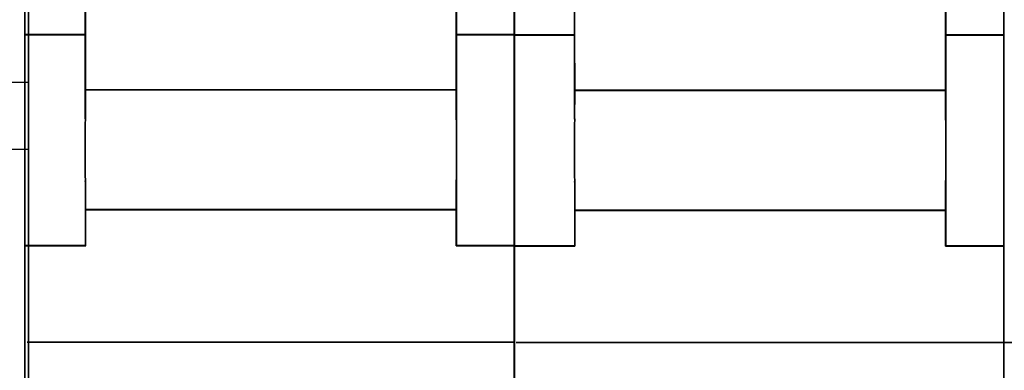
# Model space of a CAD drawing. Header units: millimetres. Extents: x 203 to 3426, y 719 to 2381.
# Tile 62 of 185: x 2542.29 to 2546.04, y 1114.5 to 1115.84. Entities that reach past the tile are written whole.
import ezdxf

# ---------------------------------------------------------------- set-up
doc = ezdxf.new("R2010")
doc.units = ezdxf.units.MM
doc.layers.add('45', color=7, linetype='Continuous')

# ---------------------------------------------------------------- blocks, each defined once
blk = doc.blocks.new('ON300 T1+T2 - 4P')
at = {"layer": '45', "color": 7}
for points in [[(-0.008093, 22.914427), (-0.008093, 3.868376), (-0.008093, 3.85737), (2.22524, 3.85737), (2.22524, 18.132277)], [(15.864327, 18.132277), (15.864327, 3.85737), (17.99985, 3.85737), (17.994416, 22.936439)], [(-0.002718, 22.909931), (-0.002718, 3.873759), (-0.002718, 3.862759), (2.229504, 3.862759), (2.229504, 18.130262)], [(15.861806, 18.130262), (15.861806, 3.862759), (17.996266, 3.862759), (17.990835, 22.931932)], [(17.9676, 22.89826), (17.9676, 3.852209), (17.9676, 3.841203), (20.200933, 3.841203), (20.200933, 18.116111)], [(33.84002, 18.116111), (33.84002, 3.841203), (35.975542, 3.841203), (35.970108, 22.920272)], [(17.972975, 22.893764), (17.972975, 3.857592), (17.972975, 3.846592), (20.205196, 3.846592), (20.205196, 18.114096)], [(33.837499, 18.114096), (33.837499, 3.846592), (35.971959, 3.846592), (35.966528, 22.915765)], [(2.224312, 18.134162), (2.224312, 3.85999), (2.229747, 1.823967), (4.251541, 1.829469), (5.240698, 1.829469), (15.865986, 1.823967), (15.865986, 3.85999), (15.865986, 18.134162)], [(2.229687, 18.131355), (2.229687, 3.862783), (2.235118, 1.827559), (4.255584, 1.83306), (5.244092, 1.83306), (15.862403, 1.827559), (15.862403, 3.862783), (15.862403, 18.131355)], [(20.200004, 18.117799), (20.200004, 3.842226), (20.205439, 1.806004), (22.227233, 1.811507), (23.216391, 1.811507), (33.841679, 1.806004), (33.841679, 3.842226), (33.841679, 18.117799)], [(20.203588, 18.115188), (20.203588, 3.846617), (20.209019, 1.811393), (22.229485, 1.816893), (23.217993, 1.816893), (33.836304, 1.811393), (33.836304, 3.846617), (33.836304, 18.115188)]]:
    blk.add_lwpolyline(points, dxfattribs=at)
at = {"layer": '45', "color": 59}
for points in [[(-0.008093, 22.948366), (0.018782, -41.87444), (-0.008093, 22.948366)], [(17.9676, 22.991477), (17.994475, -41.824144), (17.9676, 22.991477)], [(17.983725, 22.937588), (18.0106, -41.890606), (17.983725, 22.937588)], [(35.959417, 22.921421), (35.986292, -41.906773), (35.959417, 22.921421)], [(15.862347, 1.829243), (5.244123, 1.834744), (4.255624, 1.834744), (2.235174, 1.829243), (2.229743, 0.784026), (2.229743, 0.778524), (2.224312, 0.56398), (2.224312, -1.284405), (2.229743, -1.515453), (2.235174, -1.526456), (2.235174, -2.566172), (4.255624, -2.566172), (5.244123, -2.566172), (15.862347, -2.566172), (15.862347, -1.526456), (15.862347, -1.515453), (15.867778, -1.30641), (15.867778, 0.547476), (15.862347, 0.778524), (15.862347, 0.784026), (15.862347, 1.829243)], [(33.836248, 1.813074), (23.218024, 1.818578), (22.229525, 1.818578), (20.209075, 1.813074), (20.203644, 0.76743), (20.203644, 0.761927), (20.198213, 0.547294), (20.198213, -1.301845), (20.203644, -1.532987), (20.209075, -1.543994), (20.209075, -2.584135), (22.229525, -2.584135), (23.218024, -2.584135), (33.836248, -2.584135), (33.836248, -1.543994), (33.836248, -1.532987), (33.841679, -1.323859), (33.841679, 0.530784), (33.836248, 0.761927), (33.836248, 0.76743), (33.836248, 1.813074)]]:
    blk.add_lwpolyline(points, close=True, dxfattribs=at)
at = {"layer": '45', "color": 7}
for points in [[(2.224312, 0.778524), (2.224312, 18.136098), (2.224312, 0.778524)], [(15.855237, 0.778524), (15.855237, 18.136098), (15.855237, 0.778524)], [(20.200004, 0.762358), (20.200004, 18.119932), (20.200004, 0.762358)], [(33.830929, 0.762358), (33.830929, 18.119932), (33.830929, 0.762358)], [(2.235062, 3.868147), (-0.008093, 3.868147), (2.235062, 3.868147)], [(-0.008093, 3.868147), (-0.002635, -3.869925), (-0.002635, -3.886447), (2.240436, -3.886447), (2.240436, -2.570149), (2.240436, -1.529227), (2.234979, -1.518212), (2.229521, -1.286896), (2.229521, 0.563633), (2.234979, 0.778426), (2.234979, 0.783934), (2.240436, 1.830363), (2.234979, 3.868147), (-0.008093, 3.868147)], [(-0.002718, 3.864555), (0.002718, -3.864555), (0.002718, -3.881058), (2.236853, -3.881058), (2.236853, -2.566284), (2.236853, -1.526568), (2.231417, -1.515566), (2.225981, -1.284517), (2.225981, 0.563867), (2.231417, 0.778412), (2.231417, 0.783913), (2.236853, 1.829131), (2.231417, 3.864555), (-0.002718, 3.864555)], [(17.99985, 3.868147), (15.855237, 3.868147), (17.99985, 3.868147)], [(15.855237, 1.830363), (15.855237, 0.783934), (15.855237, 0.778426), (15.860694, 0.54711), (15.860694, -1.308926), (15.855237, -1.518212), (15.855237, -1.529227), (15.855237, -2.570149), (15.855237, -3.886447), (17.99985, -3.886447), (17.99985, 3.868147), (15.855237, 3.868147), (15.855237, 1.830363)], [(15.860611, 1.829131), (15.860611, 0.783913), (15.860611, 0.778412), (15.866046, 0.547364), (15.866046, -1.306522), (15.860611, -1.515566), (15.860611, -1.526568), (15.860611, -2.566284), (15.860611, -3.881058), (17.996266, -3.881058), (17.996266, 3.864555), (15.860611, 3.864555), (15.860611, 1.829131)], [(20.210754, 3.851981), (17.9676, 3.851981), (20.210754, 3.851981)], [(17.9676, 3.851981), (17.973057, -3.886091), (17.973057, -3.902614), (20.216129, -3.902614), (20.216129, -2.586315), (20.216129, -1.545393), (20.210672, -1.534378), (20.205214, -1.303062), (20.205214, 0.547466), (20.210672, 0.76226), (20.210672, 0.767767), (20.216129, 1.814197), (20.210672, 3.851981), (17.9676, 3.851981)], [(17.972975, 3.848388), (17.978406, -3.880721), (17.978406, -3.897225), (20.210754, -3.897225), (20.210754, -2.582451), (20.210754, -1.542735), (20.205323, -1.531732), (20.199891, -1.300684), (20.199891, 0.547701), (20.205323, 0.762246), (20.205323, 0.767747), (20.210754, 1.812964), (20.205323, 3.848388), (17.972975, 3.848388)], [(35.975542, 3.851981), (33.830929, 3.851981), (35.975542, 3.851981)], [(33.830929, 1.814197), (33.830929, 0.767767), (33.830929, 0.76226), (33.836386, 0.530944), (33.836386, -1.325092), (33.830929, -1.534378), (33.830929, -1.545393), (33.830929, -2.586315), (33.830929, -3.902614), (35.975542, -3.902614), (35.975542, 3.851981), (33.830929, 3.851981), (33.830929, 1.814197)], [(33.834512, 1.812964), (33.834512, 0.767747), (33.834512, 0.762246), (33.839951, 0.531197), (33.839951, -1.322689), (33.834512, -1.531732), (33.834512, -1.542735), (33.834512, -2.582451), (33.834512, -3.897225), (35.971959, -3.897225), (35.971959, 3.848388), (33.834512, 3.848388), (33.834512, 1.812964)], [(15.865927, 1.834619), (5.240731, 1.840133), (4.251583, 1.840133), (2.229806, 1.834619), (2.224371, 0.786841), (2.224371, 0.781327), (2.218937, 0.566257), (2.218937, -1.286655), (2.224371, -1.518269), (2.229806, -1.529298), (2.229806, -2.571561), (4.251583, -2.571561), (5.240731, -2.571561), (15.865927, -2.571561), (15.865927, -1.529298), (15.865927, -1.518269), (15.871361, -1.308714), (15.871361, 0.549713), (15.865927, 0.781327), (15.865927, 0.786841), (15.865927, 1.834619)], [(2.229687, 1.832948), (15.865986, 1.832948), (2.229687, 1.832948)], [(4.250675, 1.840133), (4.250675, 1.823967), (4.250675, 1.840133)], [(4.250675, 1.840133), (4.250675, 1.840133)], [(5.237878, 1.840133), (5.237878, 1.823967), (5.237878, 1.840133)], [(5.237878, 1.840133), (5.237878, 1.840133)], [(33.841619, 1.816658), (23.216424, 1.82217), (22.227275, 1.82217), (20.205499, 1.816658), (20.200064, 0.769307), (20.200064, 0.763795), (20.194629, 0.548812), (20.194629, -1.303345), (20.200064, -1.534865), (20.205499, -1.545889), (20.205499, -2.587728), (22.227275, -2.587728), (23.216424, -2.587728), (33.841619, -2.587728), (33.841619, -1.545889), (33.841619, -1.534865), (33.847054, -1.325394), (33.847054, 0.532275), (33.841619, 0.763795), (33.841619, 0.769307), (33.841619, 1.816658)], [(20.205379, 1.816781), (33.841679, 1.816781), (20.205379, 1.816781)], [(22.226368, 1.82217), (22.226368, 1.806004), (22.226368, 1.82217)], [(22.226368, 1.82217), (22.226368, 1.82217)], [(23.213571, 1.82217), (23.213571, 1.806004), (23.213571, 1.82217)], [(23.213571, 1.82217), (23.213571, 1.82217)], [(2.235062, 0.783913), (2.218937, 0.568371), (2.218937, -1.288608), (2.235062, -1.52073), (2.235062, 0.783913)], [(2.224312, 0.773136), (2.224312, 0.789302), (2.224312, 0.773136)], [(15.855237, 0.789302), (15.855237, 0.773136), (15.855237, 0.789302)], [(15.855237, -1.52073), (15.871361, -1.310714), (15.871361, 0.551791), (15.855237, 0.783913), (15.855237, -1.52073)], [(20.210754, 0.76595), (20.194629, 0.550576), (20.194629, -1.304955), (20.210754, -1.536897), (20.210754, 0.76595)], [(20.200004, 0.756969), (20.200004, 0.773136), (20.200004, 0.756969)], [(33.830929, 0.773136), (33.830929, 0.756969), (33.830929, 0.773136)], [(33.830929, -1.536897), (33.847054, -1.327045), (33.847054, 0.534009), (33.830929, 0.76595), (33.830929, -1.536897)], [(2.224312, -1.509952), (2.224312, -1.531508), (2.224312, -1.509952)], [(2.229687, -3.886447), (2.229687, -1.52073), (2.229687, -3.886447)], [(15.855237, -1.531508), (15.855237, -1.509952), (15.855237, -1.531508)], [(15.855237, -3.886447), (15.855237, -1.52073), (15.855237, -3.886447)], [(20.200004, -1.526119), (20.200004, -1.547674), (20.200004, -1.526119)], [(20.205379, -3.902614), (20.205379, -1.536897), (20.205379, -3.902614)], [(33.830929, -1.547674), (33.830929, -1.526119), (33.830929, -1.547674)], [(33.830929, -3.902614), (33.830929, -1.536897), (33.830929, -3.902614)], [(2.229687, -2.560783), (15.865986, -2.560783), (2.229687, -2.560783)], [(4.250675, -2.560783), (4.250675, -2.560783), (4.250675, -2.560783)], [(4.250675, -2.560783), (4.250675, -2.560783)], [(5.237878, -2.560783), (5.237878, -2.560783), (5.237878, -2.560783)], [(5.237878, -2.560783), (5.237878, -2.560783)], [(20.205379, -2.57695), (33.841679, -2.57695), (20.205379, -2.57695)], [(22.226368, -2.57695), (22.226368, -2.57695), (22.226368, -2.57695)], [(22.226368, -2.57695), (22.226368, -2.57695)], [(23.213571, -2.57695), (23.213571, -2.57695), (23.213571, -2.57695)], [(23.213571, -2.57695), (23.213571, -2.57695)], [(2.240436, -3.875669), (-0.002718, -3.875669), (2.240436, -3.875669)], [(17.99985, -3.875669), (15.855237, -3.875669), (17.99985, -3.875669)], [(20.216129, -3.891836), (17.972975, -3.891836), (20.216129, -3.891836)], [(35.975542, -3.891836), (33.830929, -3.891836), (35.975542, -3.891836)], [(0.085073, -7.417958), (17.99985, -7.417958), (0.085073, -7.417958)], [(18.060766, -7.434125), (35.975542, -7.434125), (18.060766, -7.434125)], [(35.964792, -7.434125), (53.97811, -7.434125), (35.964792, -7.434125)]]:
    blk.add_lwpolyline(points, close=True, dxfattribs=at)
blk = doc.blocks.new('S304 TX3')
at = {"layer": '45', "color": 7}
blk.add_lwpolyline([(35.981761, 41.02555), (17.978145, 41.02555), (-0.014334, 41.02555), (-0.014334, -41.02555), (17.978145, -41.02555), (35.981761, -41.02555), (53.990945, -41.02555), (71.983424, -41.02555), (71.983424, 41.02555), (53.990945, 41.02555), (35.981761, 41.02555)], close=True, dxfattribs=at)
at = {"layer": '45', "color": 139}
blk.add_lwpolyline([(35.981761, 41.02555), (17.978145, 41.02555), (-0.014334, 41.02555), (-0.014334, -41.02555), (17.978145, -41.02555), (35.981761, -41.02555), (53.990945, -41.02555), (71.983424, -41.02555), (71.983424, 41.02555), (53.990945, 41.02555), (35.981761, 41.02555)], close=True, dxfattribs=at)
at = {"layer": '45', "color": 59}
blk.add_lwpolyline([(35.981762, 41.011183), (17.985314, 41.011183), (0, 41.011183), (0, -41.011183), (17.985314, -41.011183), (35.981762, -41.011183), (53.983776, -41.011183), (71.969091, -41.011183), (71.969091, 41.011183), (53.983776, 41.011183), (35.981762, 41.011183)], close=True, dxfattribs=at)
at = {"layer": '45', "color": 139}
for points in [[(70.748972, 1.253539), (71.983424, 1.253539)], [(70.748972, -1.215824), (71.983424, -1.215824)]]:
    blk.add_lwpolyline(points, dxfattribs=at)
blk = doc.blocks.new('G$CCC6CD2FA')
at = {"xscale": 0.103478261, "yscale": 0.103478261, "zscale": 0.103478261}
blk.add_blockref('S304 TX3', (-115.4535, 43.782), dxfattribs=at)
at = {"linetype": 'Continuous', "xscale": 0.103478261, "yscale": 0.103478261, "zscale": 0.103478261}
blk.add_blockref('ON300 T1+T2 - 4P', (-108.0208, 43.6921), dxfattribs=at)

msp = doc.modelspace()

# ---------------------------------------------------------------- block references
msp.add_blockref('G$CCC6CD2FA', (2650.3343, 1071.6878))

doc.saveas('drawing.dxf')
